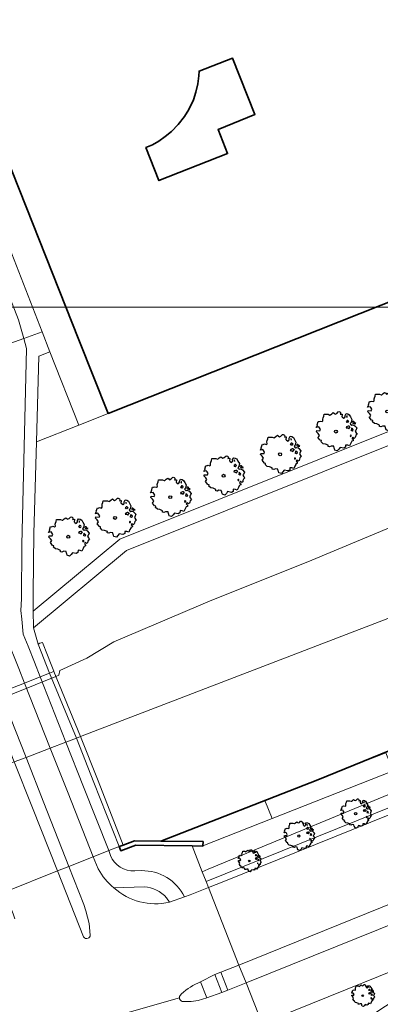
# Model space of a CAD drawing. Header units: metres. Extents: x 152391 to 157968, y 462336 to 467280.
# Tile 155 of 256: x 154844 to 154899, y 464243 to 464395. Entities that reach past the tile are written whole.
import ezdxf

# ---------------------------------------------------------------- set-up
doc = ezdxf.new("R2010")
doc.units = ezdxf.units.M
doc.header["$LTSCALE"] = 0.75
doc.layers.get('0').update_dxf_attribs({"lineweight": 25})
for name, color, linetype, lineweight in [('B-GV-GR-BOOM-S', 252, 'Continuous', 25), ('B-WE-GK-BESCHOEIING-G', 251, 'GK-BESCHOEIING', 35), ('B-WE-GK-KADEMUUR-GV', 5, 'Continuous', 35), ('B-WE-IE-TERREINAFSCHEIDING_KUNSTMATIG_MUUR-GV', 251, 'Continuous', 18), ('B-WE-KW-KUNSTWERK_DEK-GV', 5, 'Continuous', 18), ('B-WE-OG-BEBOUWING-GV', 6, 'Continuous', 35), ('B-WE-OG-TERREIN_CULTUURSCHEIDING-GV', 251, 'Continuous', 18), ('B-WE-OG-WATER_KANAAL-GV', 251, 'Continuous', 18), ('B-WE-OG-WATER_SLOOT-GV', 251, 'Continuous', 18), ('B-WE-VH-VERHARDING_ASFALT-GV', 251, 'Continuous', 18), ('B-WE-VH-VERHARDING_BETONSTRAATSTEEN-GV', 251, 'Continuous', 18), ('B-WE-VH-VERHARDING_TEGEL-GV', 251, 'Continuous', 18)]:
    doc.layers.add(name, color=color, linetype=linetype, lineweight=lineweight)
doc.layers.add('X-XX-AL-TEKENBLAD_HULPLIJN-G', color=7, linetype='Continuous', lineweight=18, plot=False)
doc.linetypes.add('GK-BESCHOEIING', pattern='A,30,-5,[1,NLCS.SHX,S=1,R=0,X=0,Y=0],-5', length=40)

# ---------------------------------------------------------------- blocks, each defined once
blk = doc.blocks.new('SGR-BOOM_21_30')
at = {"linetype": 'Continuous'}
for p, q in [((-0.47, 1.45), (-0.37, 1.55)), ((-0.37, 1.55), (-0.23, 1.65)), ((-0.23, 1.65), (-0.13, 1.58)), ((-0.13, 1.58), (-0.06, 1.52)), ((-0.06, 1.52), (0.07, 1.58)), ((0.07, 1.58), (0.2, 1.71)), ((0.2, 1.71), (0.26, 1.73)), ((0.26, 1.73), (0.33, 1.7)), ((0.33, 1.7), (0.39, 1.65)), ((0.4, 1.53), (0.38, 1.5)), ((0.39, 1.65), (0.4, 1.53)), ((0.79, 1.4), (0.89, 1.56)), ((0.89, 1.56), (1.02, 1.53)), ((1.02, 1.53), (1.16, 1.45)), ((-1.7, 0.37), (-1.66, 0.48)), ((-1.49, 0.41), (-1.7, 0.37)), ((-1.68, -0.03), (-1.67, 0.09)), ((-1.67, 0.09), (-1.39, 0.07)), ((-1.66, 0.48), (-1.6, 0.53)), ((-1.63, 0.58), (-1.53, 0.87)), ((-1.6, 0.53), (-1.63, 0.58)), ((-1.53, 0.87), (-1.46, 0.86)), ((-1.42, 0.33), (-1.49, 0.41)), ((-1.46, 0.86), (-1.34, 0.91)), ((-1.33, 0.18), (-1.42, 0.33)), ((-1.39, 0.07), (-1.33, 0.18)), ((-1.34, 0.91), (-1.18, 0.86)), ((-1.18, 0.86), (-1.12, 0.92)), ((-1.13, 1.09), (-1.11, 1.19)), ((-1.12, 0.92), (-1.13, 1.09)), ((-1.11, 1.19), (-1.05, 1.33)), ((-1.05, 1.33), (-1.02, 1.5)), ((-1.02, 1.5), (-0.67, 1.5)), ((-0.67, 1.5), (-0.52, 1.43)), ((-0.52, 1.43), (-0.47, 1.45)), ((0.38, 1.5), (0.53, 1.52)), ((0.54, 1.48), (0.51, 1.29)), ((0.51, 1.29), (0.57, 1.24)), ((0.53, 1.52), (0.54, 1.48)), ((0.57, 1.24), (0.69, 1.15)), ((0.69, 1.15), (0.75, 1.2)), ((0.75, 1.2), (0.8, 1.29)), ((0.8, 1.29), (0.79, 1.4)), ((0.94, 0.91), (0.89, 0.87)), ((0.89, 0.87), (0.93, 0.83)), ((0.93, 0.41), (0.89, 0.33)), ((0.89, 0.33), (1.03, 0.32)), ((0.97, 1.37), (0.93, 1.33)), ((0.93, 1.33), (0.95, 1.25)), ((0.93, 0.83), (0.98, 0.84)), ((1.05, 0.46), (0.93, 0.41)), ((0.97, 0.97), (0.94, 0.91)), ((0.95, 1.25), (0.96, 1.24)), ((0.96, 1.27), (0.97, 1.37)), ((1.03, 0.97), (0.97, 0.97)), ((0.98, 0.84), (1.03, 0.78)), ((1.08, 0.94), (1.03, 0.97)), ((1.03, 0.78), (1.08, 0.84)), ((1.03, 0.32), (1.11, 0.25)), ((1.11, 0.46), (1.05, 0.46)), ((1.12, 0.87), (1.08, 0.94)), ((1.08, 0.84), (1.12, 0.87)), ((1.22, 0.4), (1.11, 0.46)), ((1.11, 0.25), (1.2, 0.37)), ((1.16, 1.45), (1.25, 1.27)), ((1.2, 0.37), (1.24, 0.41)), ((1.32, 0.79), (1.23, 0.69)), ((1.23, 0.69), (1.27, 0.63)), ((1.25, 1.27), (1.38, 1.06)), ((1.27, 0.63), (1.38, 0.56)), ((1.34, 0.18), (1.31, 0.1)), ((1.43, 0.05), (1.31, 0.1)), ((1.38, 1.06), (1.32, 0.79)), ((1.36, 0.3), (1.34, 0.23)), ((1.34, 0.23), (1.34, 0.18)), ((1.43, 0.23), (1.36, 0.3)), ((1.38, 0.56), (1.44, 0.6)), ((1.47, 0.2), (1.43, 0.23)), ((1.43, 0.05), (1.51, 0.14)), ((1.47, 0.86), (1.44, 0.81)), ((1.44, 0.81), (1.46, 0.74)), ((1.44, 0.6), (1.57, 0.56)), ((1.46, 0.74), (1.53, 0.69)), ((1.54, 0.86), (1.47, 0.86)), ((1.51, 0.14), (1.47, 0.2)), ((1.53, 0.73), (1.64, 0.68)), ((1.53, 0.69), (1.54, 0.73)), ((1.62, 0.76), (1.54, 0.86)), ((1.57, 0.56), (1.64, 0.51)), ((1.73, 0.71), (1.62, 0.76)), ((1.64, 0.68), (1.73, 0.71)), ((1.64, 0.51), (1.81, 0.32)), ((1.72, 0.1), (1.67, 0.04)), ((1.67, 0.04), (1.76, -0.09)), ((1.81, 0.32), (1.72, 0.1)), ((-1.54, -0.18), (-1.68, -0.03)), ((-1.55, -0.51), (-1.49, -0.42)), ((-1.35, -0.75), (-1.55, -0.51)), ((-1.44, -0.32), (-1.54, -0.18)), ((-1.49, -0.42), (-1.44, -0.32)), ((-1.25, -0.78), (-1.35, -0.75)), ((-1.27, -0.9), (-1.25, -0.78)), ((-1.11, -1.05), (-1.27, -0.9)), ((-0.91, -1.08), (-1.11, -1.05)), ((-0.67, -1.18), (-0.91, -1.08)), ((-0.68, -1.29), (-0.67, -1.18)), ((-0.55, -1.33), (-0.68, -1.29)), ((-0.4, -1.26), (-0.55, -1.33)), ((-0.19, -1.28), (-0.4, -1.26)), ((-0.16, -1.43), (-0.19, -1.28)), ((-0.13, -1.49), (-0.16, -1.43)), ((-0.1, -1.61), (-0.13, -1.49)), ((0.36, -1.38), (0.25, -1.52)), ((0.68, -1.44), (0.36, -1.38)), ((0.83, -1.36), (0.68, -1.44)), ((0.84, -1.16), (0.83, -1.36)), ((1.03, -1.18), (0.84, -1.16)), ((1.18, -1.24), (1.03, -1.18)), ((1.29, -1.01), (1.18, -1.24)), ((1.29, -0.29), (1.24, -0.36)), ((1.24, -0.36), (1.25, -0.42)), ((1.26, -0.42), (1.33, -0.41)), ((1.33, -0.34), (1.29, -0.29)), ((1.36, -0.88), (1.29, -1.01)), ((1.33, -0.41), (1.33, -0.34)), ((1.37, -0.83), (1.36, -0.88)), ((1.48, -0.8), (1.37, -0.83)), ((1.46, -0.47), (1.39, -0.59)), ((1.39, -0.59), (1.43, -0.64)), ((1.43, -0.64), (1.5, -0.7)), ((1.58, -0.59), (1.46, -0.47)), ((1.5, -0.7), (1.48, -0.8)), ((1.66, -0.52), (1.58, -0.59)), ((1.68, -0.42), (1.66, -0.52)), ((1.72, -0.31), (1.68, -0.42)), ((1.84, -0.18), (1.72, -0.31)), ((1.76, -0.09), (1.84, -0.18)), ((0.11, -1.67), (-0.1, -1.61)), ((0.25, -1.52), (0.11, -1.67))]:
    blk.add_line(p, q, dxfattribs=at)
blk.add_circle((0, 0), 0.126, dxfattribs=at)
blk = doc.blocks.new('SGR-BOOM_31_50')
at = {"linetype": 'Continuous'}
for p, q in [((-1.51, 1.45), (-1.48, 1.58)), ((-1.48, 1.58), (-1.4, 1.78)), ((-1.4, 1.78), (-1.36, 2)), ((-1.36, 2), (-0.89, 2)), ((-0.89, 2), (-0.69, 1.91)), ((-0.69, 1.91), (-0.63, 1.93)), ((-0.63, 1.93), (-0.49, 2.06)), ((-0.49, 2.06), (-0.3, 2.2)), ((-0.3, 2.2), (-0.18, 2.11)), ((-0.18, 2.11), (-0.08, 2.02)), ((-0.08, 2.02), (0.09, 2.11)), ((0.09, 2.11), (0.27, 2.28)), ((0.27, 2.28), (0.35, 2.31)), ((0.35, 2.31), (0.44, 2.26)), ((0.44, 2.26), (0.52, 2.2)), ((0.54, 2.04), (0.51, 2)), ((0.51, 2), (0.71, 2.02)), ((0.52, 2.2), (0.54, 2.04)), ((0.72, 1.98), (0.68, 1.71)), ((0.68, 1.71), (0.75, 1.65)), ((0.71, 2.02), (0.72, 1.98)), ((0.75, 1.65), (0.92, 1.54)), ((0.92, 1.54), (1, 1.6)), ((1, 1.6), (1.06, 1.71)), ((1.05, 1.87), (1.19, 2.09)), ((1.06, 1.71), (1.05, 1.87)), ((1.19, 2.09), (1.36, 2.04)), ((1.3, 1.82), (1.23, 1.78)), ((1.23, 1.78), (1.27, 1.67)), ((1.27, 1.67), (1.28, 1.65)), ((1.28, 1.69), (1.3, 1.82)), ((1.36, 2.04), (1.54, 1.93)), ((1.54, 1.93), (1.67, 1.69)), ((1.67, 1.69), (1.84, 1.41)), ((-2.27, 0.49), (-2.21, 0.64)), ((-1.99, 0.55), (-2.27, 0.49)), ((-2.24, -0.04), (-2.22, 0.11)), ((-2.22, 0.11), (-1.85, 0.09)), ((-2.21, 0.64), (-2.13, 0.71)), ((-2.18, 0.77), (-2.04, 1.17)), ((-2.13, 0.71), (-2.18, 0.77)), ((-2.04, 1.17), (-1.94, 1.14)), ((-1.9, 0.44), (-1.99, 0.55)), ((-1.94, 1.14), (-1.79, 1.21)), ((-1.77, 0.25), (-1.9, 0.44)), ((-1.85, 0.09), (-1.77, 0.25)), ((-1.79, 1.21), (-1.57, 1.14)), ((-1.57, 1.14), (-1.49, 1.23)), ((-1.49, 1.23), (-1.51, 1.45)), ((1.25, 1.21), (1.19, 1.17)), ((1.19, 1.17), (1.23, 1.1)), ((1.23, 0.55), (1.19, 0.44)), ((1.19, 0.44), (1.37, 0.42)), ((1.23, 1.1), (1.31, 1.12)), ((1.4, 0.62), (1.23, 0.55)), ((1.3, 1.3), (1.25, 1.21)), ((1.37, 1.3), (1.3, 1.3)), ((1.31, 1.12), (1.37, 1.03)), ((1.44, 1.25), (1.37, 1.3)), ((1.37, 1.03), (1.44, 1.12)), ((1.37, 0.42), (1.48, 0.33)), ((1.48, 0.62), (1.4, 0.62)), ((1.5, 1.17), (1.44, 1.25)), ((1.44, 1.12), (1.5, 1.17)), ((1.62, 0.53), (1.48, 0.62)), ((1.48, 0.33), (1.61, 0.49)), ((1.61, 0.49), (1.65, 0.55)), ((1.76, 1.06), (1.64, 0.93)), ((1.64, 0.93), (1.7, 0.84)), ((1.7, 0.84), (1.84, 0.75)), ((1.79, 0.25), (1.75, 0.14)), ((1.91, 0.07), (1.75, 0.14)), ((1.84, 1.41), (1.76, 1.06)), ((1.81, 0.4), (1.79, 0.31)), ((1.79, 0.31), (1.79, 0.25)), ((1.9, 0.31), (1.81, 0.4)), ((1.84, 0.75), (1.92, 0.79)), ((1.96, 0.27), (1.9, 0.31)), ((1.91, 0.07), (2.01, 0.18)), ((1.96, 1.14), (1.92, 1.08)), ((1.92, 1.08), (1.95, 0.99)), ((1.92, 0.79), (2.09, 0.75)), ((1.95, 0.99), (2.04, 0.93)), ((2.06, 1.14), (1.96, 1.14)), ((2.01, 0.18), (1.96, 0.27)), ((2.04, 0.97), (2.18, 0.9)), ((2.04, 0.93), (2.06, 0.97)), ((2.16, 1.01), (2.06, 1.14)), ((2.09, 0.75), (2.18, 0.68)), ((2.3, 0.95), (2.16, 1.01)), ((2.18, 0.9), (2.3, 0.95)), ((2.18, 0.68), (2.41, 0.42)), ((2.29, 0.14), (2.23, 0.05)), ((2.23, 0.05), (2.35, -0.13)), ((2.41, 0.42), (2.29, 0.14)), ((-2.05, -0.24), (-2.24, -0.04)), ((-2.07, -0.67), (-1.99, -0.56)), ((-1.8, -1), (-2.07, -0.67)), ((-1.91, -0.43), (-2.05, -0.24)), ((-1.99, -0.56), (-1.91, -0.43)), ((-1.67, -1.05), (-1.8, -1)), ((-1.7, -1.2), (-1.67, -1.05)), ((-1.48, -1.4), (-1.7, -1.2)), ((-1.22, -1.44), (-1.48, -1.4)), ((-0.89, -1.57), (-1.22, -1.44)), ((1.72, -1.35), (1.58, -1.66)), ((1.72, -0.39), (1.65, -0.48)), ((1.65, -0.48), (1.67, -0.56)), ((1.68, -0.56), (1.78, -0.54)), ((1.78, -0.45), (1.72, -0.39)), ((1.81, -1.18), (1.72, -1.35)), ((1.78, -0.54), (1.78, -0.45)), ((1.82, -1.11), (1.81, -1.18)), ((1.98, -1.07), (1.82, -1.11)), ((1.95, -0.63), (1.85, -0.78)), ((1.85, -0.78), (1.9, -0.85)), ((1.9, -0.85), (1.99, -0.94)), ((2.1, -0.78), (1.95, -0.63)), ((1.99, -0.94), (1.98, -1.07)), ((2.21, -0.7), (2.1, -0.78)), ((2.24, -0.56), (2.21, -0.7)), ((2.29, -0.41), (2.24, -0.56)), ((2.46, -0.24), (2.29, -0.41)), ((2.35, -0.13), (2.46, -0.24)), ((-0.91, -1.72), (-0.89, -1.57)), ((-0.73, -1.77), (-0.91, -1.72)), ((-0.53, -1.68), (-0.73, -1.77)), ((-0.25, -1.7), (-0.53, -1.68)), ((-0.21, -1.9), (-0.25, -1.7)), ((-0.18, -1.99), (-0.21, -1.9)), ((-0.13, -2.14), (-0.18, -1.99)), ((0.15, -2.23), (-0.13, -2.14)), ((0.34, -2.03), (0.15, -2.23)), ((0.47, -1.83), (0.34, -2.03)), ((0.91, -1.92), (0.47, -1.83)), ((1.11, -1.81), (0.91, -1.92)), ((1.13, -1.55), (1.11, -1.81)), ((1.37, -1.57), (1.13, -1.55)), ((1.58, -1.66), (1.37, -1.57))]:
    blk.add_line(p, q, dxfattribs=at)
blk.add_circle((0, 0), 0.169, dxfattribs=at)
blk = doc.blocks.new('SGR-BOOM_50_100')
at = {"linetype": 'Continuous'}
for p, q in [((0.12, 2.81), (0.36, 3.04)), ((0.36, 3.04), (0.47, 3.07)), ((0.47, 3.07), (0.59, 3.02)), ((-2.9, 1.03), (-2.72, 1.56)), ((-2.72, 1.56), (-2.59, 1.53)), ((-2.59, 1.53), (-2.39, 1.61)), ((-2.39, 1.61), (-2.1, 1.53)), ((-2.1, 1.53), (-1.99, 1.64)), ((-2.01, 1.93), (-1.97, 2.11)), ((-1.99, 1.64), (-2.01, 1.93)), ((-1.97, 2.11), (-1.87, 2.37)), ((-1.87, 2.37), (-1.81, 2.66)), ((-1.81, 2.66), (-1.19, 2.66)), ((-1.19, 2.66), (-0.92, 2.55)), ((-0.92, 2.55), (-0.84, 2.58)), ((-0.84, 2.58), (-0.65, 2.75)), ((-0.65, 2.75), (-0.4, 2.93)), ((-0.4, 2.93), (-0.24, 2.81)), ((-0.24, 2.81), (-0.11, 2.69)), ((-0.11, 2.69), (0.12, 2.81)), ((0.59, 3.02), (0.69, 2.93)), ((0.72, 2.72), (0.67, 2.66)), ((0.67, 2.66), (0.94, 2.69)), ((0.69, 2.93), (0.72, 2.72)), ((0.96, 2.64), (0.9, 2.29)), ((0.9, 2.29), (1, 2.2)), ((0.94, 2.69), (0.96, 2.64)), ((1, 2.2), (1.23, 2.05)), ((1.23, 2.05), (1.34, 2.14)), ((1.34, 2.14), (1.42, 2.29)), ((1.4, 2.49), (1.58, 2.78)), ((1.42, 2.29), (1.4, 2.49)), ((1.58, 2.78), (1.81, 2.72)), ((1.67, 1.61), (1.58, 1.56)), ((1.58, 1.56), (1.65, 1.47)), ((1.73, 2.43), (1.65, 2.37)), ((1.65, 2.37), (1.69, 2.23)), ((1.73, 1.73), (1.67, 1.61)), ((1.69, 2.23), (1.71, 2.2)), ((1.71, 2.26), (1.73, 2.43)), ((1.83, 1.73), (1.73, 1.73)), ((1.81, 2.72), (2.06, 2.58)), ((1.91, 1.67), (1.83, 1.73)), ((2, 1.56), (1.91, 1.67)), ((1.91, 1.5), (2, 1.56)), ((2.06, 2.58), (2.22, 2.26)), ((2.22, 2.26), (2.45, 1.88)), ((2.45, 1.88), (2.35, 1.41)), ((2.62, 1.53), (2.56, 1.44)), ((2.74, 1.53), (2.62, 1.53)), ((2.89, 1.35), (2.74, 1.53)), ((-3.03, 0.65), (-2.94, 0.85)), ((-2.65, 0.74), (-3.03, 0.65)), ((-2.99, -0.05), (-2.96, 0.15)), ((-2.96, 0.15), (-2.47, 0.12)), ((-2.94, 0.85), (-2.84, 0.94)), ((-2.84, 0.94), (-2.9, 1.03)), ((-2.53, 0.59), (-2.65, 0.74)), ((-2.37, 0.33), (-2.53, 0.59)), ((-2.47, 0.12), (-2.37, 0.33)), ((1.65, 0.74), (1.58, 0.59)), ((1.58, 0.59), (1.83, 0.56)), ((1.65, 1.47), (1.75, 1.5)), ((1.87, 0.82), (1.65, 0.74)), ((1.75, 1.5), (1.83, 1.38)), ((1.83, 1.38), (1.91, 1.5)), ((1.83, 0.56), (1.98, 0.45)), ((1.98, 0.82), (1.87, 0.82)), ((2.16, 0.71), (1.98, 0.82)), ((1.98, 0.45), (2.14, 0.65)), ((2.14, 0.65), (2.2, 0.74)), ((2.35, 1.41), (2.18, 1.23)), ((2.18, 1.23), (2.27, 1.12)), ((2.27, 1.12), (2.45, 1)), ((2.39, 0.33), (2.33, 0.18)), ((2.55, 0.09), (2.33, 0.18)), ((2.41, 0.53), (2.39, 0.42)), ((2.39, 0.42), (2.39, 0.33)), ((2.53, 0.42), (2.41, 0.53)), ((2.45, 1), (2.56, 1.06)), ((2.62, 0.36), (2.53, 0.42)), ((2.55, 0.09), (2.68, 0.24)), ((2.56, 1.44), (2.6, 1.32)), ((2.56, 1.06), (2.78, 1)), ((2.6, 1.32), (2.72, 1.23)), ((2.68, 0.24), (2.62, 0.36)), ((2.72, 1.29), (2.91, 1.2)), ((2.72, 1.23), (2.74, 1.29)), ((2.78, 1), (2.91, 0.91)), ((3.07, 1.26), (2.89, 1.35)), ((2.91, 1.2), (3.07, 1.26)), ((2.91, 0.91), (3.22, 0.56)), ((3.05, 0.18), (2.97, 0.07)), ((2.97, 0.07), (3.13, -0.17)), ((3.22, 0.56), (3.05, 0.18)), ((-2.74, -0.31), (-2.99, -0.05)), ((-2.76, -0.9), (-2.65, -0.75)), ((-2.41, -1.34), (-2.76, -0.9)), ((-2.55, -0.58), (-2.74, -0.31)), ((-2.65, -0.75), (-2.55, -0.58)), ((-2.22, -1.39), (-2.41, -1.34)), ((-2.26, -1.6), (-2.22, -1.39)), ((2.29, -0.52), (2.2, -0.64)), ((2.2, -0.64), (2.22, -0.75)), ((2.25, -0.75), (2.37, -0.72)), ((2.37, -0.61), (2.29, -0.52)), ((2.37, -0.72), (2.37, -0.61)), ((2.43, -1.48), (2.41, -1.57)), ((2.64, -1.42), (2.43, -1.48)), ((2.6, -0.84), (2.47, -1.04)), ((2.47, -1.04), (2.53, -1.13)), ((2.53, -1.13), (2.66, -1.25)), ((2.8, -1.04), (2.6, -0.84)), ((2.66, -1.25), (2.64, -1.42)), ((2.95, -0.93), (2.8, -1.04)), ((2.99, -0.75), (2.95, -0.93)), ((3.05, -0.55), (2.99, -0.75)), ((3.28, -0.31), (3.05, -0.55)), ((3.13, -0.17), (3.28, -0.31)), ((-1.97, -1.86), (-2.26, -1.6)), ((-1.62, -1.92), (-1.97, -1.86)), ((-1.19, -2.1), (-1.62, -1.92)), ((-1.21, -2.3), (-1.19, -2.1)), ((-0.98, -2.36), (-1.21, -2.3)), ((-0.71, -2.24), (-0.98, -2.36)), ((-0.34, -2.27), (-0.71, -2.24)), ((-0.28, -2.53), (-0.34, -2.27)), ((-0.24, -2.65), (-0.28, -2.53)), ((-0.17, -2.85), (-0.24, -2.65)), ((0.2, -2.97), (-0.17, -2.85)), ((0.45, -2.71), (0.2, -2.97)), ((0.63, -2.45), (0.45, -2.71)), ((1.21, -2.56), (0.63, -2.45)), ((1.48, -2.42), (1.21, -2.56)), ((1.5, -2.07), (1.48, -2.42)), ((1.83, -2.1), (1.5, -2.07)), ((2.1, -2.21), (1.83, -2.1)), ((2.29, -1.8), (2.1, -2.21)), ((2.41, -1.57), (2.29, -1.8))]:
    blk.add_line(p, q, dxfattribs=at)
blk.add_circle((0, 0), 0.225, dxfattribs=at)

msp = doc.modelspace()

# ---------------------------------------------------------------- linework, layer by layer
at = {"layer": 'B-WE-GK-BESCHOEIING-G'}
msp.add_lwpolyline([(154865.43, 464268.33), (154889.64, 464277.75), (154916.2, 464288.57), (154936.71, 464296.84), (154976.4, 464312.46), (155000, 464321.85)], dxfattribs=at)
at = {"layer": 'B-WE-GK-KADEMUUR-GV'}
msp.add_lwpolyline([(154865.43, 464268.33), (154861.39, 464268.38), (154859.67, 464267.72), (154859.01, 464267.48), (154859.28, 464266.83), (154861.6, 464267.7), (154870.26, 464267.58), (154871.92, 464267.55), (154871.92, 464267.6), (154871.94, 464268.24)], close=True, dxfattribs=at)
at = {"layer": 'B-WE-IE-TERREINAFSCHEIDING_KUNSTMATIG_MUUR-GV'}
for points in [[(154848.35, 464296.04), (154848.09, 464296.71), (154847.98, 464296.98), (154847.22, 464298.93), (154846.84, 464298.79), (154846.54, 464298.68), (154848.32, 464294.18), (154848.81, 464294.38), (154848.98, 464294.44), (154848.96, 464294.48)], [(154853.1, 464284.44), (154848.98, 464294.44), (154848.81, 464294.38), (154848.32, 464294.18), (154852.44, 464284.18), (154855.13, 464277.34), (154859.01, 464267.48), (154859.67, 464267.72), (154855.79, 464277.6)]]:
    msp.add_lwpolyline(points, close=True, dxfattribs=at)
at = {"layer": 'B-WE-KW-KUNSTWERK_DEK-GV'}
msp.add_lwpolyline([(154841.36, 464260.47), (154849.54, 464263.72), (154851.29, 464264.41), (154855.04, 464265.91), (154857.42, 464266.85), (154859.01, 464267.48), (154859.67, 464267.72), (154855.79, 464277.6), (154853.1, 464284.44), (154848.98, 464294.44), (154848.81, 464294.38), (154848.32, 464294.18), (154846.87, 464293.61), (154844.45, 464292.66), (154840.77, 464291.21)], dxfattribs=at)
at = {"layer": 'B-WE-OG-BEBOUWING-GV'}
for points in [[(154844.7, 464366.04), (154852.84, 464345.51), (154857.33, 464334.2), (154915.52, 464357.28), (154914.77, 464359.15), (154920.1, 464361.26), (154913.5, 464377.92), (154922.96, 464381.66), (154919.5, 464411.4), (154899.17, 464409.06), (154899.97, 464402.15), (154883.89, 464404.44), (154879.71, 464414.58), (154832.83, 464395.98)], [(154867.08, 464377.65), (154868.09, 464378.68), (154869.11, 464379.96), (154869.74, 464381.02), (154870.45, 464382.52), (154870.82, 464383.66), (154871.12, 464384.99), (154871.3, 464386.18), (154871.33, 464386.94), (154876.5, 464388.9), (154879.93, 464380.23), (154874.26, 464377.95), (154875.72, 464374.22), (154865.14, 464370.07), (154863.16, 464375.15), (154864.18, 464375.58), (154865.13, 464376.14), (154866.12, 464376.83)]]:
    msp.add_lwpolyline(points, close=True, dxfattribs=at)
at = {"layer": 'B-WE-OG-TERREIN_CULTUURSCHEIDING-GV'}
for points in [[(154948.45, 464350.66), (154904.88, 464333.16), (154859.11, 464314.85), (154845.79, 464303.76), (154845.82, 464301.25), (154845.83, 464301.19), (154860.15, 464313.11), (154905.62, 464331.3), (155038.15, 464384.54), (155166.51, 464435.98), (155179.11, 464431.98), (155179.29, 464434.03), (155167.9, 464437.64), (155166.44, 464438.11), (155037.41, 464386.4)], [(154852.8, 464332.41), (154846.3, 464329.83), (154845.92, 464315.7), (154845.77, 464306.53), (154845.79, 464303.76), (154859.11, 464314.85), (154904.88, 464333.16), (154948.45, 464350.66), (154946.52, 464355.86), (154944.79, 464355.15), (154940.09, 464367.02), (154915.52, 464357.28), (154857.33, 464334.2)], [(154848.37, 464343.7), (154846.66, 464343.01), (154846.3, 464329.83), (154852.8, 464332.41)]]:
    msp.add_lwpolyline(points, close=True, dxfattribs=at)
for points in [[(155169.73, 464374.17), (155172.65, 464375.08), (155172.93, 464379.97), (155175.47, 464386.06), (155175.79, 464390.07), (155175.23, 464389.87), (155175.11, 464386.99), (155172.56, 464380.9), (155172.29, 464376.01), (155164.45, 464373.52), (155156, 464370.75), (155144.99, 464367.02), (155137.21, 464364.3), (155122.15, 464358.93), (155108.68, 464353.9), (155095, 464348.55), (154979.8, 464302.12), (154973.64, 464300.04), (154947.69, 464292.51), (154872.43, 464262.08), (154872.8, 464261.15), (154875.15, 464262.11), (154903.35, 464273.51)], [(154905.75, 464277.67), (154872.75, 464263.99), (154871.83, 464263.61), (154872.43, 464262.08), (154947.69, 464292.51)], [(154901.2, 464279.13), (154882.57, 464271.78), (154871.92, 464267.6), (154871.92, 464267.55), (154870.26, 464267.58), (154871.83, 464263.61), (154872.75, 464263.99), (154905.75, 464277.67)], [(154911.79, 464252.65), (154881.03, 464240.21), (154883.04, 464235.18), (154894.72, 464239.84), (154895.9, 464240.28), (154896.59, 464240.63), (154905.12, 464246.23)]]:
    msp.add_lwpolyline(points, dxfattribs=at)
at = {"layer": 'B-WE-OG-WATER_KANAAL-GV'}
for points in [[(155176.89, 464410.71), (155116.15, 464389.9), (154991, 464337.4), (154853.1, 464284.44), (154852.44, 464284.18), (154850.83, 464283.57), (154848.42, 464282.64), (154844.69, 464281.21), (154842.88, 464280.51), (154834.68, 464277.36), (154832.27, 464276.44), (154830.73, 464275.84), (154829.97, 464275.55), (154776.08, 464254.85), (154570.28, 464163.94)], [(154570.28, 464163.94), (154776.08, 464254.85), (154829.97, 464275.55), (154830.73, 464275.84), (154832.27, 464276.44), (154834.68, 464277.36), (154842.88, 464280.51), (154844.69, 464281.21), (154848.42, 464282.64), (154850.83, 464283.57), (154852.44, 464284.18), (154853.1, 464284.44), (154991, 464337.4)], [(154906.14, 464318.88), (154888.1, 464311.36), (154873.31, 464305.43), (154858.23, 464299.03), (154854.05, 464296.48), (154849.91, 464294.61), (154849.72, 464293.88), (154849.28, 464293.7), (154826.46, 464284.51), (154825.35, 464285.1), (154813.51, 464282.19), (154798.08, 464275.42), (154778.78, 464267.76), (154774.62, 464266.7), (154760.52, 464260.66), (154743.07, 464253.77)], [(154746.39, 464220.89), (154749.6, 464222.17), (154763.27, 464227.63), (154772.86, 464231.46), (154780.93, 464234.68), (154787.19, 464237.18), (154818.16, 464249.43), (154831.57, 464254.79), (154835.05, 464258), (154836.64, 464258.59), (154837.4, 464258.89), (154839, 464259.53), (154841.36, 464260.47), (154849.54, 464263.72), (154851.29, 464264.41), (154855.04, 464265.91), (154857.42, 464266.85), (154859.01, 464267.48), (154859.67, 464267.72), (154861.39, 464268.38), (154865.43, 464268.33), (154881.47, 464274.57), (154900.08, 464281.91)]]:
    msp.add_lwpolyline(points, dxfattribs=at)
at = {"layer": 'B-WE-OG-WATER_SLOOT-GV'}
for points in [[(154905.62, 464331.3), (154860.15, 464313.11), (154845.83, 464301.19), (154846.54, 464298.68), (154846.84, 464298.79), (154847.22, 464298.93), (154847.98, 464296.98), (154848.09, 464296.71), (154848.35, 464296.04), (154848.96, 464294.48), (154848.98, 464294.44), (154848.81, 464294.38), (154848.32, 464294.18), (154846.87, 464293.61), (154844.45, 464292.66), (154840.77, 464291.21)], [(154826.46, 464284.51), (154849.28, 464293.7), (154849.72, 464293.88), (154849.91, 464294.61), (154854.05, 464296.48), (154858.23, 464299.03), (154873.31, 464305.43), (154888.1, 464311.36), (154906.14, 464318.88)]]:
    msp.add_lwpolyline(points, dxfattribs=at)
for points in [[(154901.2, 464279.13), (154900.08, 464281.91), (154881.47, 464274.57), (154882.57, 464271.78)], [(154882.57, 464271.78), (154881.47, 464274.57), (154865.43, 464268.33), (154871.94, 464268.24), (154871.92, 464267.6)]]:
    msp.add_lwpolyline(points, close=True, dxfattribs=at)
at = {"layer": 'B-WE-VH-VERHARDING_ASFALT-GV'}
for points in [[(154824.21, 464337.71), (154827.1, 464329.29), (154827.78, 464327.41), (154835.03, 464306.63), (154837.48, 464299.59), (154839.9, 464293.43), (154840.77, 464291.21), (154844.45, 464292.66), (154843.57, 464294.9)], [(154980.6, 464294.2), (154978.27, 464300.51), (154974.01, 464299.11), (154949.02, 464291.89), (154948.06, 464291.58), (154903.35, 464273.51), (154875.15, 464262.11), (154872.8, 464261.15), (154877.47, 464249.22), (154908.16, 464261.63)], [(154855.79, 464264.03), (154855.04, 464265.91), (154851.29, 464264.41), (154853.58, 464258.58), (154853.91, 464257.59), (154854.39, 464255.64), (154854.58, 464253.85)], [(154853.56, 464253.6), (154849.54, 464263.72), (154841.36, 464260.47), (154842.69, 464257.11), (154842.96, 464256.34)], [(154871.57, 464246.62), (154873.74, 464247.76), (154874.67, 464248.12), (154877.47, 464249.22), (154872.8, 464261.15), (154869.98, 464260.07), (154869.08, 464259.73), (154866.78, 464258.94), (154866.77, 464258.93)], [(154875.21, 464236.47), (154875.24, 464236.5), (154877.41, 464238.46), (154878.23, 464239.07), (154881.03, 464240.21), (154878.59, 464246.47), (154875.78, 464245.38), (154874.83, 464245.02), (154872.52, 464244.16)], [(154868.31, 464244.2), (154846.02, 464237.82)], [(154846.02, 464237.82), (154868.31, 464244.2)], [(154868.4, 464244.52), (154868.61, 464244.79)], [(154872.52, 464244.16), (154871.17, 464243.75), (154870.14, 464243.63), (154868.72, 464243.62)]]:
    msp.add_lwpolyline(points, dxfattribs=at)
for points in [[(154881.03, 464240.21), (154911.79, 464252.65), (155000, 464288.31), (155009.47, 464292.14), (155055.87, 464310.9), (155053.33, 464317.17), (155006.94, 464298.4), (155000, 464295.59), (154909.27, 464258.88), (154878.59, 464246.47)], [(154847.44, 464274.2), (154851.29, 464264.41), (154855.04, 464265.91), (154851.16, 464275.72), (154848.42, 464282.64), (154844.45, 464292.66), (154840.77, 464291.21), (154844.69, 464281.21)], [(154849.54, 464263.72), (154845.67, 464273.47), (154842.88, 464280.51), (154838.92, 464290.49), (154830.77, 464287.28), (154830.76, 464287.28), (154834.68, 464277.36), (154837.54, 464270.14), (154841.36, 464260.47)]]:
    msp.add_lwpolyline(points, close=True, dxfattribs=at)
for points in [[(154858.21, 464261.14, -0.093172), (154855.79, 464264.03)], [(154866.77, 464258.93, -0.248497), (154858.21, 464261.14)], [(154854.24, 464253.35, -0.386923), (154853.56, 464253.6)], [(154854.58, 464253.85, -0.310117), (154854.24, 464253.35)], [(154868.61, 464244.79, -0.091946), (154871.57, 464246.62)], [(154868.31, 464244.2, -0.140783), (154868.4, 464244.52)], [(154868.72, 464243.62, -0.312998), (154868.31, 464244.2)]]:
    msp.add_lwpolyline(points, format="xyb", dxfattribs=at)
at = {"layer": 'B-WE-VH-VERHARDING_BETONSTRAATSTEEN-GV'}
for points in [[(154845.67, 464273.47), (154849.54, 464263.72), (154851.29, 464264.41), (154847.44, 464274.2), (154844.69, 464281.21), (154840.77, 464291.21), (154838.92, 464290.49), (154842.88, 464280.51)], [(154878.59, 464246.47), (154909.27, 464258.88), (154908.16, 464261.63), (154877.47, 464249.22)], [(154874.67, 464248.12), (154873.74, 464247.76), (154874.83, 464245.02), (154875.78, 464245.38)]]:
    msp.add_lwpolyline(points, close=True, dxfattribs=at)
for points in [[(154854.58, 464253.85), (154854.39, 464255.64), (154853.91, 464257.59), (154853.58, 464258.58), (154851.29, 464264.41), (154849.54, 464263.72), (154853.56, 464253.6)], [(154862.88, 464261.29), (154858.21, 464261.14)], [(154866.77, 464258.93), (154866.78, 464258.94), (154866.34, 464259.58)], [(154868.72, 464243.62), (154870.14, 464243.63), (154871.17, 464243.75), (154872.52, 464244.16), (154871.57, 464246.62)], [(154868.61, 464244.79), (154868.4, 464244.52)]]:
    msp.add_lwpolyline(points, dxfattribs=at)
for points in [[(154858.21, 464261.14, 0.248497), (154866.77, 464258.93)], [(154866.34, 464259.58, 0.196276), (154862.88, 464261.29)], [(154853.56, 464253.6, 0.386923), (154854.24, 464253.35)], [(154854.24, 464253.35, 0.310117), (154854.58, 464253.85)], [(154871.57, 464246.62, 0.091946), (154868.61, 464244.79)], [(154868.4, 464244.52, 0.140783), (154868.31, 464244.2)], [(154868.31, 464244.2, 0.312998), (154868.72, 464243.62)]]:
    msp.add_lwpolyline(points, format="xyb", dxfattribs=at)
at = {"layer": 'B-WE-VH-VERHARDING_TEGEL-GV'}
for points in [[(154805.37, 464439.43), (154810.43, 464426.66), (154811.18, 464424.75), (154816.64, 464410.75), (154818.98, 464404.84), (154820.48, 464401.38), (154821.54, 464398.03), (154841.67, 464347.94), (154842.21, 464344.98), (154844.34, 464345.75), (154843.55, 464348.61), (154825.7, 464394.58), (154825.2, 464395.69), (154821.58, 464404.86), (154821.53, 464405.03), (154819.12, 464411.14), (154819.11, 464411.15)], [(154821.53, 464405.03), (154821.58, 464404.86), (154825.2, 464395.69), (154825.7, 464394.58), (154843.55, 464348.61), (154844.34, 464345.75), (154847.16, 464346.77), (154840.28, 464364.33), (154826.34, 464398.9), (154824.85, 464402.76), (154822.92, 464407.61)], [(154869.08, 464259.73), (154869.98, 464260.07), (154872.8, 464261.15), (154872.43, 464262.08), (154871.83, 464263.61), (154870.26, 464267.58), (154861.6, 464267.7), (154859.28, 464266.83), (154859.01, 464267.48), (154857.42, 464266.85), (154857.72, 464266.1)], [(154857.42, 464266.85), (154855.04, 464265.91), (154855.79, 464264.03)], [(154857.72, 464266.1), (154857.42, 464266.85)], [(154861.44, 464263.74), (154862.44, 464263.77)], [(154862.44, 464263.77), (154861.44, 464263.74)], [(154858.21, 464261.14), (154862.88, 464261.29)], [(154866.34, 464259.58), (154866.78, 464258.94), (154869.08, 464259.73)]]:
    msp.add_lwpolyline(points, dxfattribs=at)
for points in [[(154845.83, 464301.19), (154845.82, 464301.25), (154845.79, 464303.76), (154845.77, 464306.53), (154845.92, 464315.7), (154846.3, 464329.83), (154846.66, 464343.01), (154848.37, 464343.7), (154847.16, 464346.77), (154844.34, 464345.75), (154844.77, 464344.21), (154844.07, 464313.95), (154844.02, 464305.63), (154843.87, 464303.84), (154844.07, 464302.5), (154844.27, 464300.2), (154845, 464298.34), (154845.98, 464295.86), (154846.87, 464293.61), (154848.32, 464294.18), (154846.54, 464298.68)], [(154840.73, 464302.05), (154841.71, 464299.61), (154843.57, 464294.9), (154844.45, 464292.66), (154846.87, 464293.61), (154845.98, 464295.86), (154845, 464298.34), (154844.27, 464300.2), (154844.07, 464302.5), (154843.87, 464303.84), (154844.02, 464305.63), (154844.07, 464313.95), (154844.77, 464344.21), (154844.34, 464345.75), (154842.21, 464344.98), (154842.47, 464343.53), (154842.15, 464334.63), (154841.83, 464321.23), (154841.58, 464302.35)], [(154857.42, 464266.85), (154853.54, 464276.69), (154850.83, 464283.57), (154846.87, 464293.61), (154844.45, 464292.66), (154848.42, 464282.64), (154851.16, 464275.72), (154855.04, 464265.91)], [(154859.01, 464267.48), (154855.13, 464277.34), (154852.44, 464284.18), (154848.32, 464294.18), (154846.87, 464293.61), (154850.83, 464283.57), (154853.54, 464276.69), (154857.42, 464266.85)], [(154874.67, 464248.12), (154875.78, 464245.38), (154878.59, 464246.47), (154877.47, 464249.22)], [(154872.52, 464244.16), (154874.83, 464245.02), (154873.74, 464247.76), (154871.57, 464246.62)]]:
    msp.add_lwpolyline(points, close=True, dxfattribs=at)
for points in [[(154857.72, 464266.1, 0.333171), (154861.44, 464263.74)], [(154861.44, 464263.74, -0.333171), (154857.72, 464266.1)], [(154855.79, 464264.03, 0.093172), (154858.21, 464261.14)], [(154862.44, 464263.77, -0.290145), (154869.08, 464259.73)], [(154869.08, 464259.73, 0.290145), (154862.44, 464263.77)], [(154862.88, 464261.29, -0.196276), (154866.34, 464259.58)]]:
    msp.add_lwpolyline(points, format="xyb", dxfattribs=at)
at = {"layer": 'X-XX-AL-TEKENBLAD_HULPLIJN-G', "flags": 128}
msp.add_lwpolyline([(154979.96, 464691.57), (154672.46, 464691.57), (154514.96, 464691.57), (154364.96, 464691.57), (154364.96, 464476.32), (154364.96, 464261.07), (154514.96, 464261.07), (154672.46, 464261.07), (154829.96, 464261.07), (154829.96, 464350.58), (154979.96, 464350.58)], close=True, dxfattribs=at)

# ---------------------------------------------------------------- block references
at = {"layer": 'B-GV-GR-BOOM-S', "transparency": 33554559}
for name, p in [('SGR-BOOM_50_100', (154900.3, 464334.5)), ('SGR-BOOM_50_100', (154892.4, 464331.4)), ('SGR-BOOM_50_100', (154883.8, 464327.9)), ('SGR-BOOM_50_100', (154875.1, 464324.6)), ('SGR-BOOM_50_100', (154866.9, 464321.3)), ('SGR-BOOM_50_100', (154858.4, 464318.1)), ('SGR-BOOM_50_100', (154851.2, 464315.2)), ('SGR-BOOM_31_50', (154895.43, 464272.54)), ('SGR-BOOM_31_50', (154886.69, 464269.1)), ('SGR-BOOM_21_30', (154879.07, 464265.26)), ('SGR-BOOM_21_30', (154896.53, 464244.51))]:
    msp.add_blockref(name, p, dxfattribs=at)

doc.saveas('drawing.dxf')
